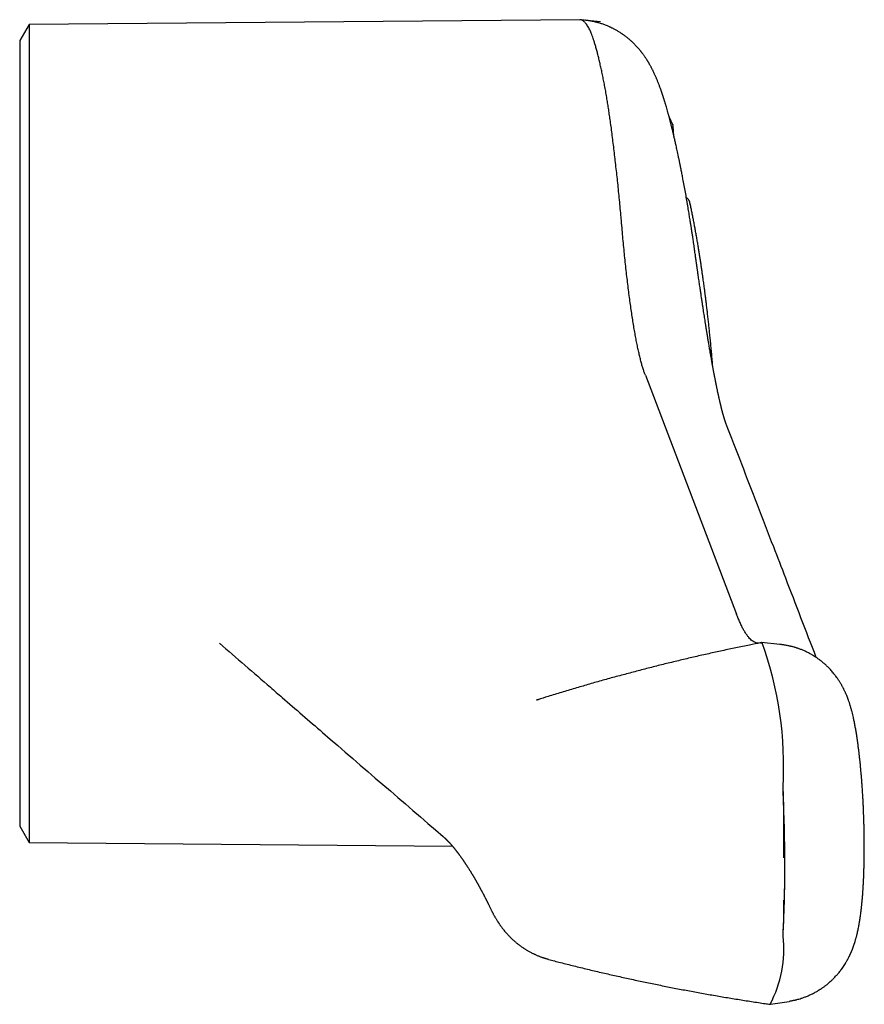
# Model space of a CAD drawing. Header units: millimetres. Extents: x 8 to 566, y 12 to 398.
# Tile 9 of 198: x 325 to 341, y 171 to 190. Entities that reach past the tile are written whole.
import ezdxf

# ---------------------------------------------------------------- set-up
doc = ezdxf.new("R2010")
doc.units = ezdxf.units.MM

msp = doc.modelspace()

# ---------------------------------------------------------------- linework, layer by layer
at = {"color": 7, "linetype": 'Continuous', "lineweight": 30}
for p, q in [((324.875, 189.604), (324.694, 189.292)), ((335.534, 189.697), (324.875, 189.604)), ((324.875, 189.604), (324.875, 189.386)), ((335.932, 189.658), (335.543, 189.697)), ((324.875, 189.386), (324.875, 173.779)), ((324.694, 189.292), (324.694, 174.092)), ((337.263, 187.816), (337.257, 187.827)), ((337.258, 187.826), (337.262, 187.818)), ((337.334, 187.653), (337.336, 187.641)), ((337.354, 187.439), (337.336, 187.641)), ((337.354, 187.442), (337.336, 187.636)), ((337.67, 186.116), (337.667, 186.132)), ((336.8, 182.816), (338.563, 178.198)), ((338.564, 178.195), (338.563, 178.198)), ((339.035, 177.643), (339.023, 177.639)), ((339.405, 177.609), (339.049, 177.644)), ((334.727, 176.542), (334.687, 176.529)), ((334.687, 176.529), (334.687, 176.529)), ((334.694, 176.532), (334.697, 176.533)), ((334.717, 176.539), (334.724, 176.539)), ((339.471, 174.688), (339.464, 174.851)), ((341.01, 174.628), (341.01, 174.628)), ((324.694, 174.092), (324.875, 173.779)), ((324.875, 173.779), (333.066, 173.708)), ((339.223, 170.646), (339.585, 170.7)), ((339.583, 170.709), (339.582, 170.71))]:
    msp.add_line(p, q, dxfattribs=at)
at = {"color": 7, "linetype": 'Continuous', "lineweight": 30, "flags": 128}
for points in [[(337.329, 187.671), (337.298, 187.737), (337.262, 187.818)], [(337.328, 187.672), (337.33, 187.668), (337.332, 187.661)]]:
    msp.add_lwpolyline(points, dxfattribs=at)
at = {"color": 7, "linetype": 'Continuous', "lineweight": 30}
for centre, radius, start, end in [((332.42, 175.25), 7.056, 356.757, 19.8155), ((306.896, 173.368), 32.602, 2.3212, 2.6082), ((70.243, 168.064), 269.31, 1.14518, 1.40947), ((322.219, 172.95), 17.273, 356.7345, 357.1727), ((337.254, 171.704), 2.226, 331.6378, 6.7721)]:
    msp.add_arc(centre, radius, start, end, dxfattribs=at)
for points, knots in [([(336.341, 185.759), (336.337, 185.798), (336.329, 185.893), (336.316, 186.044), (336.3, 186.211), (336.283, 186.376), (336.267, 186.538), (336.25, 186.697), (336.232, 186.854), (336.214, 187.009), (336.197, 187.16), (336.178, 187.309), (336.16, 187.454), (336.142, 187.596), (336.124, 187.726), (336.107, 187.846), (336.091, 187.957), (336.075, 188.064), (336.057, 188.174), (336.038, 188.284), (336.018, 188.396), (335.997, 188.504), (335.977, 188.607), (335.956, 188.707), (335.934, 188.802), (335.913, 188.894), (335.892, 188.981), (335.871, 189.063), (335.85, 189.141), (335.829, 189.215), (335.809, 189.279), (335.79, 189.336), (335.772, 189.387), (335.754, 189.434), (335.735, 189.479), (335.714, 189.521), (335.693, 189.561), (335.671, 189.595), (335.649, 189.625), (335.627, 189.649), (335.605, 189.669), (335.584, 189.684), (335.562, 189.693), (335.546, 189.697), (335.537, 189.697), (335.534, 189.697)], [0, 0, 0, 0, 0.016023, 0.040139, 0.064258, 0.088374, 0.112627, 0.136885, 0.161138, 0.185821, 0.210507, 0.23519, 0.260019, 0.284852, 0.309681, 0.330684, 0.351687, 0.37273, 0.393773, 0.417888, 0.442007, 0.466122, 0.490374, 0.514629, 0.538881, 0.563557, 0.588237, 0.612914, 0.637735, 0.662561, 0.687383, 0.708535, 0.729686, 0.750878, 0.77207, 0.796185, 0.820304, 0.844419, 0.86867, 0.892925, 0.917176, 0.94185, 0.966529, 0.991204, 1, 1, 1, 1]), ([(337.76, 185.193), (337.757, 185.215), (337.751, 185.259), (337.742, 185.323), (337.733, 185.381), (337.726, 185.434), (337.719, 185.48), (337.713, 185.52), (337.708, 185.552), (337.704, 185.577), (337.701, 185.596), (337.699, 185.613), (337.697, 185.626), (337.695, 185.637), (337.694, 185.644), (337.693, 185.651), (337.692, 185.657), (337.691, 185.664), (337.689, 185.677), (337.686, 185.696), (337.681, 185.725), (337.676, 185.761), (337.669, 185.804), (337.661, 185.85), (337.653, 185.9), (337.645, 185.952), (337.635, 186.009), (337.625, 186.069), (337.615, 186.132), (337.6, 186.218), (337.581, 186.327), (337.557, 186.458), (337.535, 186.574), (337.516, 186.676), (337.503, 186.745), (337.493, 186.793), (337.488, 186.82), (337.483, 186.842), (337.48, 186.859), (337.477, 186.872), (337.475, 186.883), (337.473, 186.895), (337.469, 186.911), (337.466, 186.929), (337.461, 186.952), (337.455, 186.98), (337.448, 187.013), (337.441, 187.047), (337.432, 187.089), (337.422, 187.137), (337.411, 187.189), (337.4, 187.237), (337.39, 187.282), (337.381, 187.323), (337.372, 187.361), (337.364, 187.397), (337.358, 187.425), (337.353, 187.446), (337.349, 187.462), (337.344, 187.48), (337.34, 187.501), (337.334, 187.523), (337.325, 187.563), (337.311, 187.617), (337.295, 187.681), (337.28, 187.739), (337.266, 187.793), (337.252, 187.848), (337.237, 187.903), (337.221, 187.957), (337.209, 187.999), (337.2, 188.03), (337.194, 188.05), (337.189, 188.069), (337.183, 188.087), (337.178, 188.104), (337.173, 188.12), (337.169, 188.133), (337.165, 188.146), (337.161, 188.159), (337.157, 188.174), (337.152, 188.188), (337.148, 188.202), (337.143, 188.215), (337.139, 188.229), (337.133, 188.246), (337.127, 188.265), (337.121, 188.283), (337.114, 188.303), (337.107, 188.324), (337.098, 188.35), (337.087, 188.379), (337.077, 188.408), (337.066, 188.435), (337.057, 188.46), (337.048, 188.484), (337.038, 188.508), (337.028, 188.532), (337.018, 188.556), (337.008, 188.581), (336.997, 188.606), (336.985, 188.632), (336.973, 188.659), (336.959, 188.688), (336.946, 188.715), (336.933, 188.741), (336.922, 188.763), (336.91, 188.784), (336.9, 188.803), (336.891, 188.819), (336.883, 188.833), (336.875, 188.847), (336.867, 188.861), (336.859, 188.875), (336.852, 188.886), (336.846, 188.896), (336.84, 188.906), (336.832, 188.918), (336.823, 188.933), (336.812, 188.95), (336.799, 188.968), (336.786, 188.988), (336.771, 189.009), (336.757, 189.028), (336.745, 189.045), (336.734, 189.058), (336.725, 189.07), (336.715, 189.083), (336.705, 189.096), (336.693, 189.111), (336.676, 189.13), (336.656, 189.154), (336.631, 189.181), (336.607, 189.206), (336.584, 189.23), (336.564, 189.25), (336.544, 189.268), (336.524, 189.287), (336.501, 189.307), (336.476, 189.328), (336.45, 189.35), (336.424, 189.37), (336.399, 189.389), (336.376, 189.405), (336.355, 189.42), (336.337, 189.432), (336.32, 189.443), (336.3, 189.456), (336.275, 189.471), (336.249, 189.487), (336.222, 189.502), (336.198, 189.515), (336.176, 189.526), (336.157, 189.535), (336.142, 189.543), (336.129, 189.549), (336.114, 189.556), (336.092, 189.566), (336.064, 189.577), (336.032, 189.59), (335.998, 189.603), (335.966, 189.614), (335.934, 189.624), (335.903, 189.634), (335.875, 189.641), (335.852, 189.647), (335.833, 189.652), (335.813, 189.657), (335.789, 189.662), (335.759, 189.668), (335.726, 189.674), (335.69, 189.679), (335.657, 189.684), (335.635, 189.686), (335.626, 189.687)], [0, 0, 0, 0, 0.009661, 0.019286, 0.028037, 0.03578, 0.042682, 0.048742, 0.05396, 0.057354, 0.060265, 0.062694, 0.064871, 0.066424, 0.067415, 0.068358, 0.069364, 0.070434, 0.071567, 0.075078, 0.079229, 0.08501, 0.0917, 0.099301, 0.106857, 0.115137, 0.124142, 0.133871, 0.144177, 0.154676, 0.176194, 0.198407, 0.221314, 0.236814, 0.252616, 0.258462, 0.263417, 0.267481, 0.270654, 0.27277, 0.274505, 0.276775, 0.279624, 0.283054, 0.287063, 0.292534, 0.29881, 0.305548, 0.312082, 0.323204, 0.333623, 0.343339, 0.352361, 0.360852, 0.368879, 0.376431, 0.383246, 0.386477, 0.389877, 0.393811, 0.398281, 0.403133, 0.408154, 0.424406, 0.439285, 0.452586, 0.464758, 0.477281, 0.492053, 0.505491, 0.518551, 0.524088, 0.5295, 0.534397, 0.53899, 0.543992, 0.548143, 0.551769, 0.55482, 0.558328, 0.562579, 0.566715, 0.570318, 0.573741, 0.577682, 0.582155, 0.587976, 0.593309, 0.598164, 0.60472, 0.611741, 0.620147, 0.629525, 0.63727, 0.644077, 0.651095, 0.658532, 0.665463, 0.672346, 0.679497, 0.687017, 0.694671, 0.702064, 0.709908, 0.719124, 0.725321, 0.731501, 0.737366, 0.742526, 0.747141, 0.750269, 0.753702, 0.757846, 0.761673, 0.764581, 0.766567, 0.768733, 0.771863, 0.775921, 0.780204, 0.784424, 0.789651, 0.794612, 0.799727, 0.803399, 0.806572, 0.809257, 0.812017, 0.815143, 0.818626, 0.822213, 0.828606, 0.834991, 0.840851, 0.8461, 0.851031, 0.854729, 0.85903, 0.863902, 0.86902, 0.874275, 0.879316, 0.883816, 0.888011, 0.89179, 0.895038, 0.897768, 0.900965, 0.905255, 0.910063, 0.914136, 0.918061, 0.921775, 0.924877, 0.926836, 0.92865, 0.93099, 0.933884, 0.938456, 0.943453, 0.948338, 0.953109, 0.957766, 0.962229, 0.966243, 0.969475, 0.971934, 0.974325, 0.977708, 0.981982, 0.986567, 0.991375, 0.996402, 1, 1, 1, 1]), ([(337.336, 187.634), (337.336, 187.641), (337.335, 187.655), (337.33, 187.667), (337.327, 187.673)], [0, 0, 0, 0, 0.497844, 1, 1, 1, 1]), ([(337.669, 186.128), (337.667, 186.135), (337.664, 186.149), (337.66, 186.165), (337.656, 186.178), (337.652, 186.187), (337.649, 186.195), (337.644, 186.204), (337.638, 186.214), (337.629, 186.226), (337.62, 186.235), (337.609, 186.243), (337.601, 186.249), (337.596, 186.251), (337.594, 186.252)], [0, 0, 0, 0, 0.158178, 0.292002, 0.402291, 0.489355, 0.557449, 0.623742, 0.692206, 0.764094, 0.845832, 0.908504, 0.9688, 1, 1, 1, 1]), ([(338.105, 182.987), (338.101, 183.027), (338.094, 183.109), (338.084, 183.231), (338.073, 183.352), (338.061, 183.469), (338.05, 183.582), (338.039, 183.689), (338.028, 183.792), (338.017, 183.893), (338.006, 183.992), (337.994, 184.09), (337.983, 184.182), (337.973, 184.268), (337.964, 184.336), (337.957, 184.387), (337.953, 184.423), (337.948, 184.463), (337.942, 184.506), (337.935, 184.553), (337.929, 184.605), (337.921, 184.662), (337.912, 184.725), (337.902, 184.795), (337.891, 184.869), (337.88, 184.946), (337.868, 185.026), (337.856, 185.105), (337.843, 185.186), (337.83, 185.268), (337.816, 185.353), (337.801, 185.441), (337.785, 185.53), (337.77, 185.618), (337.754, 185.704), (337.738, 185.789), (337.721, 185.874), (337.704, 185.96), (337.687, 186.045), (337.675, 186.1), (337.669, 186.128)], [0, 0, 0, 0, 0.031857, 0.064931, 0.097655, 0.12937, 0.159996, 0.189547, 0.218053, 0.245515, 0.274516, 0.302252, 0.32872, 0.353919, 0.377848, 0.388304, 0.39877, 0.410418, 0.423381, 0.437661, 0.453258, 0.470172, 0.490299, 0.512021, 0.535338, 0.560249, 0.586757, 0.612239, 0.639039, 0.667157, 0.696593, 0.727347, 0.759418, 0.792806, 0.824569, 0.857439, 0.891416, 0.9265, 0.962695, 1, 1, 1, 1]), ([(336.493, 184.325), (336.486, 184.372), (336.474, 184.468), (336.456, 184.616), (336.438, 184.769), (336.421, 184.925), (336.404, 185.085), (336.387, 185.248), (336.371, 185.415), (336.356, 185.585), (336.346, 185.701), (336.341, 185.759)], [0, 0, 0, 0, 0.1121211, 0.2239547, 0.3356138, 0.4472092, 0.5588499, 0.6686476, 0.7787007, 0.8891157, 1, 1, 1, 1]), ([(338.36, 181.888), (338.359, 181.889), (338.359, 181.891), (338.358, 181.893), (338.357, 181.895), (338.357, 181.897), (338.356, 181.898), (338.355, 181.901), (338.354, 181.905), (338.352, 181.909), (338.351, 181.913), (338.349, 181.917), (338.348, 181.921), (338.346, 181.925), (338.345, 181.93), (338.343, 181.935), (338.341, 181.941), (338.34, 181.946), (338.338, 181.951), (338.336, 181.956), (338.335, 181.961), (338.333, 181.966), (338.331, 181.972), (338.33, 181.977), (338.328, 181.982), (338.327, 181.987), (338.325, 181.992), (338.324, 181.997), (338.322, 182.002), (338.32, 182.009), (338.318, 182.016), (338.316, 182.024), (338.313, 182.033), (338.311, 182.041), (338.309, 182.049), (338.306, 182.057), (338.304, 182.066), (338.301, 182.076), (338.299, 182.085), (338.296, 182.093), (338.294, 182.101), (338.292, 182.11), (338.289, 182.121), (338.286, 182.132), (338.283, 182.144), (338.281, 182.153), (338.278, 182.161), (338.276, 182.169), (338.274, 182.179), (338.271, 182.189), (338.269, 182.2), (338.266, 182.21), (338.264, 182.219), (338.262, 182.226), (338.26, 182.235), (338.258, 182.244), (338.255, 182.256), (338.252, 182.27), (338.248, 182.285), (338.245, 182.298), (338.242, 182.311), (338.239, 182.325), (338.235, 182.341), (338.231, 182.359), (338.227, 182.378), (338.223, 182.397), (338.219, 182.415), (338.215, 182.431), (338.211, 182.449), (338.207, 182.469), (338.202, 182.493), (338.196, 182.519), (338.191, 182.544), (338.186, 182.566), (338.182, 182.585), (338.179, 182.603), (338.176, 182.618), (338.172, 182.633), (338.169, 182.649), (338.166, 182.665), (338.163, 182.68), (338.16, 182.697), (338.156, 182.714), (338.153, 182.733), (338.149, 182.754), (338.145, 182.774), (338.141, 182.792), (338.138, 182.807), (338.136, 182.821), (338.133, 182.836), (338.129, 182.855), (338.125, 182.875), (338.122, 182.895), (338.117, 182.917), (338.113, 182.941), (338.108, 182.966), (338.104, 182.99), (338.1, 183.012), (338.096, 183.034), (338.092, 183.054), (338.089, 183.074), (338.084, 183.103), (338.077, 183.141), (338.069, 183.183), (338.063, 183.22), (338.057, 183.253), (338.051, 183.289), (338.044, 183.33), (338.036, 183.375), (338.029, 183.417), (338.023, 183.455), (338.018, 183.487), (338.012, 183.521), (338.006, 183.556), (338, 183.592), (337.995, 183.627), (337.989, 183.659), (337.985, 183.685), (337.981, 183.708), (337.978, 183.727), (337.976, 183.742), (337.974, 183.753), (337.973, 183.763), (337.971, 183.774), (337.969, 183.787), (337.966, 183.806), (337.962, 183.828), (337.958, 183.854), (337.953, 183.89), (337.946, 183.935), (337.937, 183.991), (337.928, 184.05), (337.918, 184.113), (337.908, 184.18), (337.897, 184.251), (337.886, 184.326), (337.874, 184.406), (337.863, 184.478), (337.854, 184.541), (337.846, 184.594), (337.839, 184.646), (337.831, 184.696), (337.825, 184.743), (337.819, 184.784), (337.813, 184.821), (337.809, 184.852), (337.805, 184.878), (337.802, 184.899), (337.8, 184.915), (337.798, 184.924), (337.798, 184.93), (337.797, 184.934), (337.796, 184.94), (337.795, 184.949), (337.793, 184.962), (337.791, 184.979), (337.787, 185.001), (337.784, 185.029), (337.779, 185.063), (337.773, 185.102), (337.767, 185.146), (337.763, 185.177), (337.76, 185.193)], [0, 0, 0, 0, 0.0057213, 0.0103175, 0.0137871, 0.0161831, 0.0184128, 0.0232534, 0.0286435, 0.0338093, 0.039195, 0.0439067, 0.0478392, 0.0522746, 0.0574752, 0.0627513, 0.0678419, 0.0725972, 0.0767661, 0.0810877, 0.0848059, 0.0892508, 0.0937285, 0.0977235, 0.1012354, 0.1042639, 0.1081693, 0.1118691, 0.1155303, 0.1194801, 0.1241921, 0.1298402, 0.1353725, 0.1402267, 0.1445558, 0.149462, 0.1549477, 0.1606953, 0.1657704, 0.1701121, 0.1738681, 0.1785998, 0.1842159, 0.1905331, 0.1962272, 0.2010354, 0.2044644, 0.2082868, 0.212723, 0.2177733, 0.2229905, 0.2276071, 0.2313974, 0.2346636, 0.2381259, 0.2421323, 0.246683, 0.2539289, 0.2601689, 0.2652304, 0.270242, 0.2761164, 0.2827555, 0.2895519, 0.2970891, 0.3045949, 0.3114166, 0.3174308, 0.3228924, 0.3305755, 0.339403, 0.3490056, 0.358256, 0.3652221, 0.3718191, 0.3776231, 0.382708, 0.3874076, 0.3926632, 0.3978984, 0.402952, 0.4079038, 0.4134759, 0.4194563, 0.4261424, 0.4329048, 0.4384255, 0.4426635, 0.4462712, 0.4509832, 0.4567999, 0.4630962, 0.4690354, 0.4746129, 0.4826466, 0.4897862, 0.4961107, 0.5030641, 0.5090654, 0.514312, 0.5198413, 0.5257958, 0.5381828, 0.5513087, 0.5594731, 0.5679644, 0.5774155, 0.5879883, 0.5996842, 0.6125049, 0.6201765, 0.6282018, 0.6365812, 0.6453151, 0.654404, 0.6632917, 0.6706832, 0.6771044, 0.6825545, 0.6870328, 0.6905387, 0.6930718, 0.6950051, 0.69753, 0.7007358, 0.7046225, 0.7105023, 0.7165407, 0.7226801, 0.7350846, 0.747883, 0.7610891, 0.7750439, 0.789901, 0.8053733, 0.8217207, 0.8389459, 0.857052, 0.8677334, 0.8787009, 0.8899251, 0.9005116, 0.9100428, 0.9185168, 0.9259319, 0.9322866, 0.9375795, 0.9418096, 0.9449758, 0.9470775, 0.9475661, 0.9484191, 0.9496488, 0.9512552, 0.9539835, 0.9573823, 0.961452, 0.967222, 0.9739603, 0.9816682, 0.9903475, 1, 1, 1, 1]), ([(336.55, 183.923), (336.544, 183.966), (336.531, 184.051), (336.512, 184.185), (336.499, 184.278), (336.493, 184.325)], [0, 0, 0, 0, 0.333315, 0.667115, 1, 1, 1, 1]), ([(336.672, 183.267), (336.665, 183.298), (336.651, 183.361), (336.63, 183.462), (336.61, 183.569), (336.59, 183.681), (336.57, 183.799), (336.557, 183.881), (336.55, 183.923)], [0, 0, 0, 0, 0.166463, 0.332785, 0.499133, 0.665673, 0.832573, 1, 1, 1, 1]), ([(336.8, 182.816), (336.793, 182.836), (336.778, 182.875), (336.757, 182.941), (336.735, 183.014), (336.714, 183.092), (336.693, 183.176), (336.679, 183.237), (336.672, 183.267)], [0, 0, 0, 0, 0.167399, 0.334635, 0.501613, 0.668234, 0.834398, 1, 1, 1, 1]), ([(340.108, 177.356), (339.91, 177.868), (339.636, 178.581), (339.256, 179.566), (338.871, 180.564), (338.563, 181.362), (338.36, 181.888)], [0, 0, 0, 0, 0.338991, 0.471963, 0.651905, 1, 1, 1, 1]), ([(339.004, 177.635), (339, 177.635), (338.986, 177.632), (338.962, 177.635), (338.93, 177.643), (338.898, 177.659), (338.866, 177.68), (338.833, 177.709), (338.801, 177.744), (338.768, 177.786), (338.735, 177.835), (338.7, 177.893), (338.666, 177.958), (338.632, 178.03), (338.598, 178.108), (338.575, 178.166), (338.564, 178.195)], [0, 0, 0, 0, 0.02421, 0.097657, 0.171103, 0.24455, 0.317996, 0.391443, 0.46489, 0.538336, 0.61528, 0.692224, 0.769168, 0.846112, 0.923056, 1, 1, 1, 1]), ([(328.56, 177.632), (328.889, 177.348), (329.293, 176.998), (329.958, 176.422), (331.071, 175.459), (332.108, 174.564), (332.885, 173.894)], [0, 0, 0, 0, 0.228008, 0.280598, 0.461671, 1, 1, 1, 1]), ([(339.03, 177.641), (338.958, 177.626), (338.798, 177.595), (338.551, 177.544), (338.289, 177.488), (338.027, 177.431), (337.765, 177.371), (337.504, 177.31), (337.244, 177.247), (336.984, 177.183), (336.724, 177.116), (336.465, 177.048), (336.206, 176.978), (335.948, 176.907), (335.69, 176.833), (335.433, 176.758), (335.177, 176.682), (334.939, 176.609), (334.787, 176.561), (334.72, 176.54)], [0, 0, 0, 0, 0.049331, 0.109606, 0.169874, 0.230135, 0.29039, 0.350637, 0.410877, 0.47111, 0.531335, 0.591554, 0.651764, 0.711967, 0.772163, 0.83235, 0.89253, 0.952702, 1, 1, 1, 1]), ([(339.03, 177.64), (339.033, 177.641), (339.042, 177.643), (339.052, 177.643), (339.058, 177.642)], [0, 0, 0, 0, 0.368496, 1, 1, 1, 1]), ([(339.058, 177.642), (339.052, 177.644), (339.044, 177.646), (339.037, 177.643), (339.035, 177.642)], [0, 0, 0, 0, 0.71114, 1, 1, 1, 1]), ([(339.696, 177.551), (339.692, 177.552), (339.673, 177.558), (339.64, 177.567), (339.599, 177.577), (339.562, 177.585), (339.528, 177.592), (339.496, 177.597), (339.465, 177.602), (339.435, 177.606), (339.415, 177.608), (339.405, 177.609)], [0, 0, 0, 0, 0.042646, 0.202528, 0.345921, 0.473152, 0.584585, 0.6964, 0.799401, 0.900596, 1, 1, 1, 1]), ([(341.011, 174.628), (341.01, 174.644), (341.008, 174.68), (341.004, 174.735), (341.001, 174.79), (340.997, 174.839), (340.994, 174.884), (340.991, 174.923), (340.989, 174.958), (340.987, 174.987), (340.985, 175.012), (340.983, 175.032), (340.982, 175.048), (340.981, 175.061), (340.98, 175.073), (340.978, 175.087), (340.977, 175.104), (340.975, 175.126), (340.972, 175.155), (340.969, 175.191), (340.966, 175.229), (340.962, 175.27), (340.958, 175.31), (340.954, 175.348), (340.95, 175.381), (340.947, 175.411), (340.944, 175.436), (340.941, 175.462), (340.938, 175.49), (340.934, 175.522), (340.93, 175.555), (340.926, 175.591), (340.921, 175.63), (340.915, 175.673), (340.907, 175.733), (340.896, 175.807), (340.883, 175.892), (340.87, 175.972), (340.856, 176.049), (340.841, 176.123), (340.827, 176.19), (340.813, 176.25), (340.799, 176.306), (340.783, 176.365), (340.769, 176.412), (340.758, 176.449), (340.751, 176.472), (340.744, 176.494), (340.737, 176.513), (340.731, 176.53), (340.726, 176.545), (340.72, 176.559), (340.715, 176.575), (340.709, 176.589), (340.704, 176.602), (340.7, 176.613), (340.694, 176.627), (340.686, 176.645), (340.676, 176.668), (340.666, 176.689), (340.656, 176.712), (340.644, 176.736), (340.634, 176.756), (340.625, 176.774), (340.615, 176.792), (340.605, 176.811), (340.594, 176.831), (340.582, 176.85), (340.57, 176.871), (340.555, 176.895), (340.539, 176.919), (340.524, 176.942), (340.506, 176.967), (340.487, 176.994), (340.463, 177.025), (340.437, 177.057), (340.41, 177.09), (340.382, 177.12), (340.356, 177.148), (340.331, 177.173), (340.308, 177.196), (340.284, 177.218), (340.26, 177.239), (340.234, 177.262), (340.209, 177.282), (340.185, 177.301), (340.163, 177.317), (340.14, 177.334), (340.118, 177.349), (340.098, 177.363), (340.082, 177.373), (340.07, 177.38), (340.059, 177.387), (340.045, 177.396), (340.026, 177.407), (340.001, 177.422), (339.973, 177.437), (339.941, 177.453), (339.9, 177.474), (339.849, 177.496), (339.794, 177.518), (339.744, 177.536), (339.7, 177.55), (339.654, 177.563), (339.61, 177.574), (339.582, 177.58), (339.569, 177.583)], [0, 0, 0, 0, 0.011829, 0.026672, 0.040279, 0.052668, 0.063848, 0.073832, 0.082626, 0.090237, 0.09667, 0.101828, 0.105865, 0.108795, 0.111727, 0.115379, 0.11975, 0.12484, 0.133012, 0.142537, 0.153344, 0.163939, 0.175512, 0.185958, 0.195278, 0.203474, 0.210548, 0.216601, 0.225653, 0.23482, 0.244116, 0.254481, 0.266508, 0.279564, 0.292916, 0.322064, 0.349427, 0.376073, 0.402905, 0.429376, 0.455282, 0.475089, 0.495782, 0.517517, 0.539706, 0.548074, 0.556722, 0.564345, 0.571032, 0.577529, 0.581638, 0.58633, 0.591879, 0.597282, 0.601424, 0.60449, 0.607917, 0.615457, 0.622934, 0.629623, 0.636304, 0.644935, 0.651796, 0.65608, 0.661878, 0.668237, 0.674176, 0.679858, 0.686332, 0.693654, 0.701833, 0.709372, 0.7158, 0.724982, 0.735158, 0.746062, 0.75682, 0.767381, 0.776636, 0.785182, 0.793203, 0.801232, 0.8093, 0.817665, 0.827006, 0.833269, 0.839922, 0.846965, 0.854056, 0.859917, 0.864363, 0.867514, 0.870231, 0.873932, 0.879466, 0.886333, 0.894519, 0.903167, 0.911647, 0.927815, 0.943334, 0.95466, 0.965804, 0.977244, 0.989169, 1, 1, 1, 1]), ([(339.758, 177.531), (339.75, 177.534), (339.733, 177.54), (339.716, 177.545), (339.706, 177.548)], [0, 0, 0, 0, 0.469869, 1, 1, 1, 1]), ([(339.467, 174.688), (339.466, 174.708), (339.466, 174.746), (339.465, 174.801), (339.464, 174.835), (339.464, 174.851)], [0, 0, 0, 0, 0.366429, 0.699763, 1, 1, 1, 1]), ([(339.499, 173.332), (339.498, 173.557), (339.495, 174.006), (339.479, 174.461), (339.471, 174.688)], [0, 0, 0, 0, 0.500002, 1, 1, 1, 1]), ([(341.009, 172.823), (341.01, 172.83), (341.011, 172.847), (341.013, 172.873), (341.014, 172.898), (341.016, 172.919), (341.017, 172.937), (341.017, 172.95), (341.018, 172.96), (341.019, 172.973), (341.019, 172.989), (341.021, 173.013), (341.022, 173.043), (341.024, 173.076), (341.025, 173.112), (341.027, 173.147), (341.028, 173.18), (341.029, 173.214), (341.03, 173.249), (341.031, 173.286), (341.032, 173.326), (341.033, 173.37), (341.034, 173.412), (341.035, 173.452), (341.035, 173.488), (341.036, 173.522), (341.036, 173.553), (341.036, 173.579), (341.036, 173.599), (341.036, 173.614), (341.037, 173.631), (341.037, 173.655), (341.037, 173.685), (341.037, 173.717), (341.037, 173.748), (341.036, 173.776), (341.036, 173.807), (341.036, 173.84), (341.036, 173.875), (341.035, 173.911), (341.035, 173.953), (341.034, 174.001), (341.033, 174.057), (341.031, 174.121), (341.029, 174.191), (341.027, 174.263), (341.024, 174.334), (341.022, 174.405), (341.018, 174.479), (341.015, 174.554), (341.012, 174.604), (341.011, 174.628)], [0, 0, 0, 0, 0.014284, 0.032432, 0.048085, 0.061252, 0.071945, 0.080172, 0.085937, 0.090653, 0.102485, 0.116961, 0.134072, 0.155302, 0.177057, 0.197612, 0.216975, 0.235149, 0.25657, 0.276951, 0.299452, 0.324355, 0.351655, 0.370826, 0.39102, 0.410867, 0.427794, 0.441748, 0.452732, 0.460449, 0.467337, 0.480336, 0.498347, 0.515731, 0.532063, 0.54735, 0.5616, 0.581918, 0.599726, 0.618041, 0.639972, 0.666019, 0.695822, 0.729385, 0.766714, 0.807816, 0.842765, 0.880059, 0.919709, 0.961728, 1, 1, 1, 1]), ([(339.473, 174.204), (339.473, 174.196), (339.473, 174.157), (339.473, 174.104), (339.473, 174.048), (339.473, 174.013), (339.473, 173.983), (339.473, 173.962), (339.473, 173.947), (339.473, 173.935), (339.473, 173.918), (339.473, 173.896), (339.472, 173.873), (339.472, 173.852), (339.472, 173.832), (339.472, 173.813), (339.472, 173.796), (339.472, 173.785), (339.472, 173.779), (339.472, 173.777), (339.472, 173.776), (339.472, 173.773), (339.472, 173.768), (339.472, 173.76), (339.472, 173.749), (339.472, 173.736), (339.473, 173.719), (339.473, 173.692), (339.474, 173.653), (339.475, 173.604), (339.475, 173.554), (339.476, 173.514), (339.476, 173.49), (339.476, 173.483)], [0, 0, 0, 0, 0.033921, 0.15996, 0.216181, 0.264302, 0.304978, 0.338869, 0.352052, 0.364053, 0.388746, 0.422916, 0.454574, 0.483474, 0.509359, 0.538192, 0.560788, 0.576482, 0.583236, 0.585435, 0.586104, 0.588848, 0.596138, 0.607475, 0.622777, 0.641951, 0.664896, 0.691499, 0.758025, 0.829178, 0.9005, 0.968639, 1, 1, 1, 1]), ([(332.885, 173.894), (332.886, 173.893), (332.889, 173.891), (332.893, 173.887), (332.897, 173.884), (332.9, 173.881), (332.902, 173.879), (332.904, 173.877), (332.905, 173.876), (332.907, 173.875), (332.909, 173.873), (332.911, 173.871), (332.913, 173.869), (332.916, 173.866), (332.919, 173.864), (332.921, 173.861), (332.923, 173.86), (332.925, 173.858), (332.927, 173.856), (332.93, 173.853), (332.933, 173.85), (332.937, 173.846), (332.942, 173.842), (332.948, 173.836), (332.954, 173.829), (332.961, 173.823), (332.968, 173.816), (332.974, 173.809), (332.982, 173.802), (332.988, 173.795), (332.994, 173.788), (332.999, 173.783), (333.003, 173.779), (333.006, 173.775), (333.01, 173.772), (333.014, 173.768), (333.017, 173.763), (333.021, 173.76), (333.024, 173.756), (333.028, 173.752), (333.032, 173.748), (333.036, 173.743), (333.04, 173.738), (333.043, 173.734), (333.046, 173.731), (333.049, 173.728), (333.051, 173.725), (333.053, 173.723), (333.056, 173.72), (333.058, 173.717), (333.062, 173.713), (333.065, 173.709), (333.069, 173.705), (333.072, 173.702), (333.074, 173.698), (333.077, 173.695), (333.081, 173.69), (333.085, 173.686), (333.089, 173.681), (333.092, 173.678), (333.095, 173.674), (333.098, 173.67), (333.102, 173.665), (333.106, 173.66), (333.109, 173.657), (333.111, 173.653), (333.114, 173.65), (333.117, 173.646), (333.122, 173.641), (333.127, 173.634), (333.132, 173.628), (333.136, 173.622), (333.14, 173.617), (333.144, 173.612), (333.147, 173.608), (333.151, 173.603), (333.155, 173.598), (333.16, 173.591), (333.165, 173.585), (333.169, 173.58), (333.173, 173.575), (333.176, 173.57), (333.181, 173.565), (333.185, 173.559), (333.189, 173.553), (333.194, 173.546), (333.201, 173.537), (333.211, 173.523), (333.222, 173.509), (333.233, 173.493), (333.243, 173.48), (333.251, 173.468), (333.257, 173.459), (333.263, 173.45), (333.27, 173.441), (333.276, 173.431), (333.283, 173.421), (333.29, 173.411), (333.297, 173.401), (333.303, 173.392), (333.31, 173.382), (333.317, 173.372), (333.324, 173.36), (333.333, 173.348), (333.341, 173.335), (333.349, 173.322), (333.358, 173.308), (333.368, 173.293), (333.378, 173.277), (333.389, 173.26), (333.399, 173.244), (333.409, 173.228), (333.418, 173.214), (333.426, 173.201), (333.432, 173.19), (333.439, 173.179), (333.446, 173.167), (333.453, 173.156), (333.458, 173.147), (333.462, 173.14), (333.466, 173.134), (333.47, 173.128), (333.474, 173.12), (333.48, 173.111), (333.485, 173.101), (333.491, 173.092), (333.497, 173.082), (333.502, 173.073), (333.508, 173.063), (333.514, 173.051), (333.521, 173.04), (333.527, 173.029), (333.533, 173.019), (333.539, 173.008), (333.546, 172.996), (333.553, 172.983), (333.561, 172.969), (333.569, 172.955), (333.577, 172.941), (333.584, 172.928), (333.59, 172.917), (333.596, 172.906), (333.602, 172.895), (333.609, 172.882), (333.616, 172.869), (333.623, 172.856), (333.63, 172.843), (333.637, 172.83), (333.645, 172.815), (333.653, 172.8), (333.66, 172.787), (333.666, 172.775), (333.673, 172.762), (333.68, 172.748), (333.688, 172.733), (333.696, 172.717), (333.704, 172.702), (333.711, 172.687), (333.718, 172.674), (333.725, 172.661), (333.731, 172.649), (333.737, 172.637), (333.742, 172.626), (333.747, 172.616), (333.753, 172.605), (333.758, 172.595), (333.764, 172.582), (333.772, 172.567), (333.781, 172.548), (333.792, 172.526), (333.804, 172.499), (333.814, 172.481), (333.818, 172.471)], [0, 0, 0, 0, 0.008429, 0.015658, 0.021698, 0.026651, 0.030541, 0.033713, 0.036163, 0.038589, 0.041242, 0.044699, 0.048985, 0.053896, 0.058187, 0.061645, 0.064503, 0.067459, 0.070558, 0.073903, 0.079975, 0.086756, 0.092354, 0.101359, 0.112319, 0.121423, 0.129357, 0.140822, 0.149599, 0.159436, 0.167119, 0.173503, 0.179221, 0.182647, 0.186934, 0.19211, 0.197263, 0.201495, 0.205103, 0.209618, 0.215119, 0.220523, 0.225447, 0.229889, 0.233385, 0.236536, 0.239342, 0.241803, 0.24442, 0.247862, 0.252134, 0.256788, 0.26089, 0.264146, 0.26695, 0.270512, 0.27492, 0.279814, 0.284294, 0.287773, 0.290911, 0.295013, 0.300115, 0.304197, 0.307713, 0.310665, 0.313198, 0.316249, 0.322054, 0.328312, 0.33393, 0.338906, 0.343342, 0.3474, 0.351081, 0.354812, 0.359585, 0.365281, 0.370557, 0.375111, 0.378686, 0.38272, 0.387214, 0.392166, 0.396857, 0.40071, 0.408274, 0.420106, 0.431901, 0.44211, 0.454915, 0.462074, 0.468243, 0.474412, 0.480715, 0.487586, 0.495081, 0.502367, 0.508704, 0.51478, 0.521204, 0.528271, 0.536002, 0.544678, 0.552507, 0.560754, 0.569562, 0.579515, 0.589401, 0.600049, 0.610023, 0.619462, 0.629417, 0.635408, 0.641769, 0.6485, 0.655531, 0.661888, 0.667259, 0.670787, 0.673893, 0.677571, 0.68197, 0.68709, 0.692293, 0.698294, 0.70319, 0.708075, 0.713775, 0.720182, 0.726367, 0.732114, 0.73743, 0.74325, 0.749487, 0.756192, 0.763519, 0.771441, 0.778948, 0.785243, 0.790782, 0.796193, 0.80196, 0.808083, 0.815023, 0.821544, 0.827664, 0.834168, 0.841414, 0.849062, 0.855643, 0.861052, 0.866834, 0.873452, 0.880723, 0.888581, 0.896085, 0.90271, 0.908726, 0.914651, 0.920536, 0.925768, 0.930784, 0.935585, 0.94017, 0.944808, 0.950098, 0.956949, 0.965361, 0.975339, 0.986884, 1, 1, 1, 1]), ([(339.471, 172.098), (339.479, 172.29), (339.495, 172.674), (339.498, 173.113), (339.499, 173.332)], [0, 0, 0, 0, 0.499998, 1, 1, 1, 1]), ([(339.471, 172.098), (339.471, 172.101), (339.472, 172.107), (339.472, 172.119), (339.473, 172.135), (339.474, 172.157), (339.475, 172.186), (339.476, 172.219), (339.478, 172.256), (339.479, 172.292), (339.48, 172.326), (339.482, 172.356), (339.482, 172.384), (339.483, 172.411), (339.484, 172.434), (339.485, 172.466), (339.486, 172.506), (339.487, 172.552), (339.489, 172.598), (339.49, 172.641), (339.491, 172.695), (339.493, 172.761), (339.495, 172.835), (339.496, 172.884), (339.496, 172.906)], [0, 0, 0, 0, 0.011096, 0.026416, 0.045828, 0.077361, 0.115258, 0.159007, 0.208055, 0.261835, 0.299349, 0.338517, 0.377269, 0.408278, 0.438385, 0.467653, 0.52782, 0.584947, 0.639518, 0.691958, 0.742638, 0.831808, 0.922276, 1, 1, 1, 1]), ([(339.582, 170.707), (339.592, 170.709), (339.612, 170.712), (339.64, 170.717), (339.667, 170.723), (339.688, 170.727), (339.704, 170.731), (339.718, 170.734), (339.74, 170.74), (339.773, 170.749), (339.821, 170.763), (339.876, 170.782), (339.938, 170.806), (339.991, 170.83), (340.035, 170.851), (340.07, 170.869), (340.101, 170.886), (340.127, 170.901), (340.145, 170.912), (340.159, 170.92), (340.171, 170.928), (340.185, 170.937), (340.204, 170.949), (340.225, 170.964), (340.247, 170.979), (340.268, 170.995), (340.288, 171.01), (340.306, 171.024), (340.33, 171.043), (340.36, 171.069), (340.397, 171.102), (340.434, 171.137), (340.466, 171.171), (340.493, 171.2), (340.516, 171.225), (340.538, 171.251), (340.564, 171.283), (340.592, 171.32), (340.62, 171.36), (340.646, 171.399), (340.667, 171.431), (340.682, 171.457), (340.693, 171.476), (340.703, 171.493), (340.711, 171.508), (340.718, 171.521), (340.727, 171.536), (340.735, 171.554), (340.744, 171.571), (340.751, 171.586), (340.758, 171.6), (340.765, 171.614), (340.771, 171.627), (340.777, 171.642), (340.784, 171.656), (340.79, 171.672), (340.796, 171.686), (340.801, 171.698), (340.805, 171.707), (340.808, 171.716), (340.812, 171.725), (340.816, 171.737), (340.821, 171.751), (340.827, 171.766), (340.832, 171.781), (340.836, 171.794), (340.84, 171.805), (340.844, 171.816), (340.849, 171.83), (340.854, 171.847), (340.86, 171.866), (340.866, 171.887), (340.872, 171.909), (340.878, 171.93), (340.884, 171.95), (340.889, 171.97), (340.894, 171.99), (340.9, 172.016), (340.908, 172.048), (340.916, 172.086), (340.924, 172.128), (340.932, 172.17), (340.94, 172.212), (340.946, 172.25), (340.952, 172.289), (340.959, 172.329), (340.964, 172.372), (340.97, 172.411), (340.974, 172.447), (340.978, 172.48), (340.982, 172.513), (340.985, 172.543), (340.987, 172.566), (340.989, 172.582), (340.99, 172.594), (340.991, 172.608), (340.993, 172.625), (340.995, 172.648), (340.998, 172.676), (341.001, 172.708), (341.004, 172.747), (341.007, 172.785), (341.008, 172.812), (341.009, 172.823)], [0, 0, 0, 0, 0.00868, 0.018641, 0.026946, 0.033566, 0.038478, 0.042515, 0.046764, 0.05957, 0.074048, 0.093288, 0.113735, 0.135268, 0.147227, 0.159496, 0.171129, 0.180677, 0.186694, 0.191397, 0.195159, 0.200248, 0.2072, 0.215799, 0.224408, 0.23255, 0.240222, 0.247422, 0.254148, 0.268912, 0.284799, 0.301383, 0.317211, 0.328742, 0.339306, 0.349727, 0.361766, 0.37889, 0.394608, 0.409892, 0.425445, 0.432736, 0.440236, 0.447589, 0.453235, 0.457201, 0.462999, 0.471379, 0.47757, 0.483267, 0.489067, 0.494681, 0.49986, 0.505055, 0.511616, 0.517788, 0.523799, 0.528582, 0.532145, 0.53535, 0.539149, 0.54354, 0.549527, 0.556473, 0.562858, 0.567917, 0.572184, 0.576788, 0.58281, 0.590172, 0.598733, 0.606815, 0.617584, 0.626696, 0.635338, 0.644018, 0.653085, 0.662593, 0.678516, 0.695823, 0.714031, 0.734425, 0.752828, 0.769615, 0.785584, 0.803838, 0.821977, 0.840308, 0.853067, 0.86733, 0.881164, 0.893179, 0.90359, 0.908233, 0.91251, 0.91771, 0.92474, 0.933602, 0.9443, 0.956838, 0.971223, 0.987464, 1, 1, 1, 1]), ([(339.474, 172.658), (339.474, 172.644), (339.474, 172.616), (339.473, 172.578), (339.473, 172.547), (339.472, 172.522), (339.472, 172.503), (339.471, 172.485), (339.471, 172.47), (339.471, 172.453), (339.471, 172.431), (339.47, 172.401), (339.47, 172.379), (339.47, 172.366)], [0, 0, 0, 0, 0.140787, 0.27023, 0.386261, 0.459194, 0.525323, 0.58447, 0.636445, 0.681865, 0.76924, 0.858125, 1, 1, 1, 1]), ([(333.818, 172.47), (333.822, 172.464), (333.828, 172.451), (333.835, 172.436), (333.841, 172.424), (333.846, 172.416), (333.85, 172.408), (333.854, 172.4), (333.86, 172.388), (333.869, 172.371), (333.88, 172.352), (333.89, 172.334), (333.9, 172.316), (333.913, 172.295), (333.925, 172.275), (333.936, 172.258), (333.943, 172.247), (333.948, 172.238), (333.954, 172.23), (333.96, 172.22), (333.969, 172.208), (333.978, 172.194), (333.988, 172.179), (333.999, 172.164), (334.009, 172.15), (334.024, 172.13), (334.042, 172.106), (334.065, 172.078), (334.088, 172.05), (334.112, 172.022), (334.136, 171.995), (334.158, 171.973), (334.177, 171.954), (334.191, 171.94), (334.203, 171.927), (334.216, 171.914), (334.231, 171.901), (334.246, 171.887), (334.26, 171.874), (334.276, 171.86), (334.294, 171.845), (334.314, 171.829), (334.335, 171.812), (334.358, 171.794), (334.382, 171.777), (334.405, 171.76), (334.426, 171.745), (334.444, 171.734), (334.459, 171.724), (334.476, 171.713), (334.495, 171.701), (334.517, 171.688), (334.541, 171.674), (334.565, 171.661), (334.588, 171.648), (334.61, 171.637), (334.63, 171.627), (334.65, 171.618), (334.672, 171.608), (334.695, 171.597), (334.72, 171.587), (334.744, 171.577), (334.768, 171.568), (334.789, 171.561), (334.806, 171.555), (334.821, 171.549), (334.833, 171.546), (334.841, 171.543), (334.848, 171.541), (334.856, 171.538), (334.868, 171.534), (334.884, 171.53), (334.905, 171.524), (334.92, 171.52), (334.928, 171.518)], [0, 0, 0, 0, 0.015861, 0.028, 0.036386, 0.042596, 0.048777, 0.05494, 0.061069, 0.07767, 0.093669, 0.106583, 0.120379, 0.136895, 0.157441, 0.168908, 0.177809, 0.184131, 0.189906, 0.197975, 0.208368, 0.219928, 0.233465, 0.244604, 0.256279, 0.268918, 0.29471, 0.318012, 0.34239, 0.367876, 0.390963, 0.414452, 0.430679, 0.443579, 0.453583, 0.465728, 0.480025, 0.493131, 0.504968, 0.519106, 0.534632, 0.551512, 0.569524, 0.587991, 0.607101, 0.62736, 0.64504, 0.65698, 0.667685, 0.680579, 0.695651, 0.712812, 0.73051, 0.747951, 0.766308, 0.781387, 0.795252, 0.809742, 0.825072, 0.841399, 0.859049, 0.875999, 0.893036, 0.907306, 0.918736, 0.928739, 0.938467, 0.941622, 0.946085, 0.951853, 0.958919, 0.970348, 0.98405, 1, 1, 1, 1]), ([(339.464, 171.966), (339.465, 171.988), (339.468, 172.031), (339.47, 172.076), (339.471, 172.098)], [0, 0, 0, 0, 0.500068, 1, 1, 1, 1]), ([(339.464, 171.966), (339.465, 171.987), (339.465, 172.031), (339.466, 172.075), (339.466, 172.098)], [0, 0, 0, 0, 0.486477, 1, 1, 1, 1]), ([(334.928, 171.516), (334.924, 171.516), (334.918, 171.515), (334.911, 171.521), (334.909, 171.523)], [0, 0, 0, 0, 0.623888, 1, 1, 1, 1]), ([(334.927, 171.514), (335.003, 171.494), (335.166, 171.452), (335.417, 171.389), (335.679, 171.325), (335.942, 171.263), (336.205, 171.203), (336.468, 171.144), (336.732, 171.088), (336.996, 171.033), (337.26, 170.98), (337.525, 170.929), (337.79, 170.879), (338.055, 170.832), (338.321, 170.786), (338.587, 170.742), (338.853, 170.7), (339.062, 170.668), (339.182, 170.651), (339.212, 170.646)], [0, 0, 0, 0, 0.053929, 0.115605, 0.177277, 0.238946, 0.30061, 0.36227, 0.423927, 0.485579, 0.547227, 0.60887, 0.67051, 0.732145, 0.793775, 0.855402, 0.917023, 0.97864, 1, 1, 1, 1])]:
    msp.add_open_spline(points, degree=3, knots=knots, dxfattribs=at)

doc.saveas('drawing.dxf')
